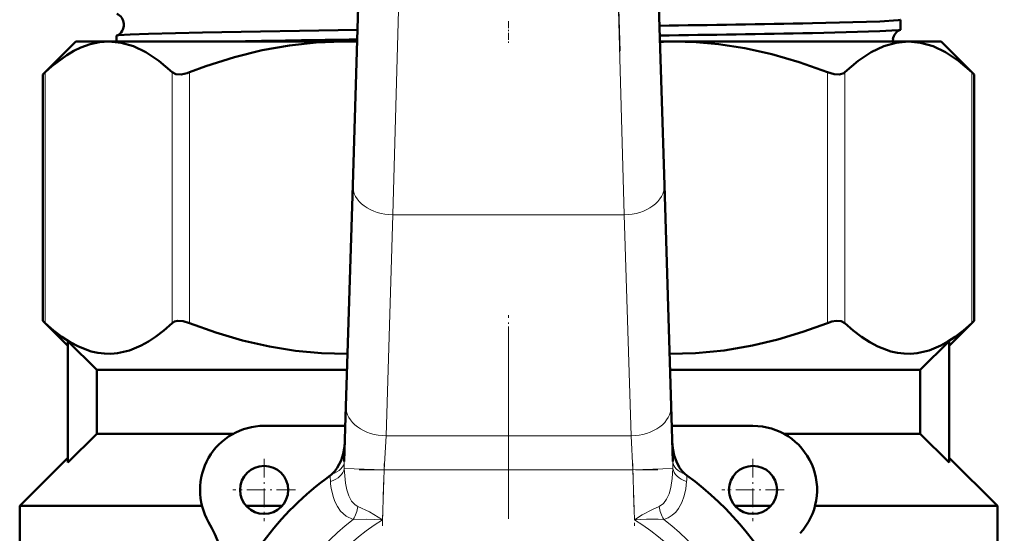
# Model space of a CAD drawing. Extents: x -1358 to 1757, y -1691 to 755.
# Tile 25 of 100: x -54 to 8, y -1034 to -1002. Entities that reach past the tile are written whole.
import ezdxf

# ---------------------------------------------------------------- set-up
doc = ezdxf.new("R2010")
doc.units = 0
doc.linetypes.add('DASHDOT', pattern=[18.5, 12, -3, 0.5, -3])

msp = doc.modelspace()

# ---------------------------------------------------------------- linework, layer by layer
at = {"color": 7, "linetype": 'DASHDOT', "lineweight": 18}
for p, q in [((-27.467, -915.326), (-30.172, -1003.873)), ((-16.246, -1003.873), (-18.951, -915.326)), ((-23.209, -1021.073), (-23.209, -1070.473))]:
    msp.add_line(p, q, dxfattribs=at)
at = {"color": 7, "lineweight": 50}
for p, q in [((-32.929, -1012.251), (-32.443, -996.341)), ((-13.975, -996.341), (-13.489, -1012.251)), ((1.25, -1001.91), (1.25, -1002.526)), ((-47.668, -1002.917), (-47.668, -1003.273)), ((-50.209, -1003.273), (-52.269, -1005.333)), ((-50.209, -1003.273), (-48.154, -1003.273)), ((-48.154, -1003.273), (-33.542, -1003.273)), ((-33.542, -1003.273), (-32.655, -1003.273)), ((-13.763, -1003.273), (-12.877, -1003.273)), ((-12.877, -1003.273), (1.736, -1003.273)), ((1.736, -1003.273), (3.791, -1003.273)), ((3.791, -1003.273), (5.851, -1005.333)), ((-52.269, -1005.333), (-52.117, -1005.191)), ((-52.269, -1020.713), (-52.269, -1005.333)), ((5.699, -1005.191), (5.851, -1005.333)), ((5.851, -1020.713), (5.851, -1005.333)), ((-33.351, -1026.05), (-32.929, -1012.251)), ((-13.489, -1012.251), (-13.067, -1026.05)), ((-50.709, -1022.273), (-52.269, -1020.713)), ((-52.269, -1020.713), (-52.117, -1020.855)), ((5.851, -1020.713), (4.291, -1022.273)), ((5.851, -1020.713), (5.699, -1020.855)), ((-48.9, -1023.773), (-50.709, -1021.984)), ((-50.709, -1029.562), (-50.709, -1021.984)), ((2.481, -1023.773), (4.291, -1021.984)), ((4.291, -1029.562), (4.291, -1021.984)), ((-48.9, -1023.773), (-48.9, -1027.773)), ((-48.9, -1023.773), (-33.281, -1023.773)), ((-13.137, -1023.773), (2.481, -1023.773)), ((2.481, -1023.773), (2.481, -1027.773)), ((-33.456, -1029.504), (-33.351, -1026.05)), ((-13.067, -1026.05), (-12.962, -1029.504)), ((-33.388, -1027.273), (-38.459, -1027.273)), ((-7.959, -1027.273), (-13.03, -1027.273)), ((-48.9, -1027.773), (-50.709, -1029.562)), ((-48.9, -1027.773), (-40.396, -1027.773)), ((-6.022, -1027.773), (2.481, -1027.773)), ((2.481, -1027.773), (4.291, -1029.562)), ((-53.709, -1032.273), (-50.709, -1029.273)), ((4.291, -1029.273), (7.291, -1032.273)), ((-53.709, -1038.182), (-53.709, -1032.273)), ((-53.709, -1032.273), (-42.332, -1032.273)), ((-39.577, -1032.273), (-37.341, -1032.273)), ((-9.077, -1032.273), (-6.841, -1032.273)), ((-4.086, -1032.273), (7.291, -1032.273)), ((7.291, -1032.273), (7.291, -1035.099))]:
    msp.add_line(p, q, dxfattribs=at)
at = {"color": 7, "lineweight": 18}
for p, q in [((-29.944, -996.418), (-30.43, -1014.095)), ((-15.988, -1014.095), (-16.474, -996.418)), ((-52.117, -1020.855), (-52.117, -1005.191)), ((-44.191, -1020.855), (-44.191, -1005.191)), ((-43.109, -1020.855), (-43.109, -1005.191)), ((-3.31, -1020.855), (-3.31, -1005.191)), ((-2.227, -1020.855), (-2.227, -1005.191)), ((5.699, -1020.855), (5.699, -1005.191)), ((-30.43, -1014.095), (-30.852, -1027.894)), ((-15.988, -1014.095), (-30.43, -1014.095)), ((-15.566, -1027.894), (-15.988, -1014.095)), ((-30.852, -1027.894), (-30.971, -1030.016)), ((-30.852, -1027.894), (-15.566, -1027.894)), ((-15.447, -1030.016), (-15.566, -1027.894)), ((-30.971, -1030.016), (-33.459, -1029.94)), ((-30.971, -1030.016), (-31.066, -1033.138)), ((-15.447, -1030.016), (-30.971, -1030.016)), ((-15.447, -1030.016), (-12.959, -1029.94)), ((-15.352, -1033.138), (-15.447, -1030.016))]:
    msp.add_line(p, q, dxfattribs=at)
at = {"color": 7, "linetype": 'DASHDOT', "lineweight": 18, "ltscale": 0.034837}
msp.add_line((-23.209, -1002.013), (-23.209, -1003.407), dxfattribs=at)
at = {"color": 7, "linetype": 'DASHDOT', "lineweight": 18, "ltscale": 0.09317}
msp.add_line((-23.209, -1024.084), (-23.209, -1020.357), dxfattribs=at)
at = {"color": 7, "linetype": 'DASHDOT', "lineweight": 18, "ltscale": 0.097501}
for p, q in [((-38.459, -1029.323), (-38.459, -1033.223)), ((-7.959, -1029.323), (-7.959, -1033.223))]:
    msp.add_line(p, q, dxfattribs=at)
at = {"color": 7, "linetype": 'DASHDOT', "lineweight": 18, "ltscale": 0.46571}
msp.add_line((-32.523, -1030.016), (-13.895, -1030.016), dxfattribs=at)
at = {"color": 7, "linetype": 'DASHDOT', "lineweight": 18, "ltscale": 0.097409}
for p, q in [((-31.078, -1033.51), (-30.959, -1029.615)), ((-15.459, -1029.615), (-15.34, -1033.51))]:
    msp.add_line(p, q, dxfattribs=at)
at = {"color": 7, "linetype": 'DASHDOT', "lineweight": 18, "ltscale": 0.0975}
for p, q in [((-36.509, -1031.273), (-40.409, -1031.273)), ((-6.009, -1031.273), (-9.909, -1031.273))]:
    msp.add_line(p, q, dxfattribs=at)
at = {"color": 7, "lineweight": 50}
for points in [[(1.25, -1001.91), (1.25, -1001.911), (1.249, -1001.914), (1.245, -1001.916), (1.234, -1001.922), (1.104, -1001.945), (-0.039, -1002.014), (-4.255, -1002.129)], [(-32.633, -1002.541), (-42.302, -1002.701), (-45.678, -1002.787), (-46.822, -1002.833), (-47.552, -1002.886), (-47.656, -1002.907)], [(1.237, -1002.536), (1.146, -1002.555), (0.713, -1002.592), (-0.038, -1002.629), (-4.255, -1002.742)], [(-48.154, -1003.273), (-48.728, -1003.315), (-49.304, -1003.44), (-49.886, -1003.65), (-50.328, -1003.864), (-50.776, -1004.129), (-51.694, -1004.814), (-52.117, -1005.191)], [(-44.191, -1005.191), (-45.024, -1004.485), (-45.829, -1003.948), (-46.615, -1003.571), (-47.388, -1003.347), (-48.154, -1003.273)], [(-33.542, -1003.273), (-35.206, -1003.333), (-36.881, -1003.514), (-38.579, -1003.818), (-40.311, -1004.25), (-42.087, -1004.813), (-43.109, -1005.191)], [(-3.31, -1005.191), (-5.071, -1004.564), (-6.786, -1004.066), (-8.461, -1003.693), (-10.109, -1003.439), (-11.496, -1003.314), (-12.877, -1003.273)], [(1.736, -1003.273), (0.97, -1003.347), (0.197, -1003.571), (-0.589, -1003.948), (-1.394, -1004.485), (-2.227, -1005.191)], [(5.699, -1005.191), (4.866, -1004.485), (4.06, -1003.948), (3.274, -1003.571), (2.502, -1003.347), (1.736, -1003.273)], [(-44.191, -1005.191), (-43.958, -1005.311), (-43.642, -1005.327), (-43.255, -1005.243), (-43.109, -1005.191)], [(-3.31, -1005.191), (-2.9, -1005.31), (-2.557, -1005.328), (-2.293, -1005.242), (-2.227, -1005.191)], [(-52.117, -1020.855), (-51.597, -1021.313), (-51.072, -1021.717), (-50.563, -1022.049), (-50.05, -1022.322), (-49.24, -1022.624), (-48.831, -1022.715), (-48.421, -1022.764), (-48.013, -1022.771), (-47.606, -1022.735), (-46.865, -1022.564), (-46.131, -1022.261), (-45.682, -1022.011), (-45.236, -1021.717), (-44.71, -1021.313), (-44.191, -1020.855)], [(-43.109, -1020.855), (-43.509, -1020.738), (-43.871, -1020.72), (-44.052, -1020.766), (-44.191, -1020.855)], [(-43.109, -1020.855), (-41.471, -1021.442), (-39.807, -1021.934), (-38.12, -1022.322), (-36.507, -1022.583), (-34.882, -1022.734), (-33.251, -1022.771)], [(-13.167, -1022.771), (-11.553, -1022.735), (-9.766, -1022.564), (-7.994, -1022.261), (-6.411, -1021.881), (-4.848, -1021.409), (-3.31, -1020.855)], [(-2.227, -1020.855), (-2.457, -1020.736), (-2.775, -1020.719), (-3.037, -1020.767), (-3.31, -1020.855)], [(-2.227, -1020.855), (-1.708, -1021.313), (-1.182, -1021.717), (-0.674, -1022.049), (-0.161, -1022.322), (0.649, -1022.624), (1.058, -1022.715), (1.468, -1022.764), (1.876, -1022.771), (2.284, -1022.735), (3.024, -1022.564), (3.758, -1022.261), (4.208, -1022.011), (4.653, -1021.717), (5.179, -1021.313), (5.699, -1020.855)], [(-34.23, -1030.287), (-34.049, -1030.102), (-33.894, -1029.893), (-33.658, -1029.431), (-33.523, -1029.014), (-33.444, -1028.583), (-33.418, -1028.252)], [(-13, -1028.24), (-12.96, -1028.686), (-12.866, -1029.124), (-12.734, -1029.496), (-12.554, -1029.846), (-12.388, -1030.08), (-12.188, -1030.287)]]:
    msp.add_lwpolyline(points, dxfattribs=at)
at = {"color": 7, "lineweight": 18}
for points in [[(-33.459, -1029.94), (-33.387, -1030.844), (-33.305, -1031.258), (-33.178, -1031.646), (-33.006, -1031.968), (-32.772, -1032.212), (-32.605, -1032.303)], [(-13.813, -1032.303), (-13.548, -1032.129), (-13.344, -1031.86), (-13.189, -1031.512), (-13.083, -1031.126), (-12.995, -1030.557), (-12.959, -1029.94)], [(-12.097, -1030.747), (-12.15, -1031.198), (-12.247, -1031.637), (-12.394, -1032.05), (-12.603, -1032.432), (-12.781, -1032.657), (-12.994, -1032.852), (-13.242, -1033.008), (-13.52, -1033.116)], [(-32.898, -1033.116), (-33.337, -1032.915), (-33.687, -1032.601), (-33.888, -1032.316), (-34.044, -1032.004), (-34.16, -1031.675), (-34.243, -1031.334)], [(-32.605, -1032.303), (-31.879, -1032.651), (-31.066, -1033.138)], [(-15.352, -1033.138), (-14.864, -1032.836), (-14.234, -1032.49), (-13.813, -1032.303)], [(-31.066, -1033.138), (-32.065, -1033.103), (-32.898, -1033.116)], [(-13.52, -1033.116), (-13.869, -1033.103), (-14.597, -1033.108), (-15.352, -1033.138)]]:
    msp.add_lwpolyline(points, dxfattribs=at)
at = {"color": 7, "lineweight": 50}
for centre, radius in [((136.791, -904.723), 140), ((-38.459, -1031.273), 1.5), ((-7.959, -1031.273), 1.5)]:
    msp.add_circle(centre, radius, dxfattribs=at)
for centre, radius, start, end in [((136.791, -904.723), 140.27, 90, 270), ((-47.948, -1002.223), 0.74, 3.63037, 66.84938), ((-47.948, -1002.227), 0.741, 293.22694, 3.93096), ((-34.466, 551.342), 1553.766, 270.762349, 271.114117), ((1.511, -1003.222), 0.739, 111.80375, 172.97369), ((1.234, -1002.518), 0.0181, 277.78616, 334.41925), ((-47.654, -1002.924), 0.0165, 99.52711, 156.72988), ((-7.165, -2888.855), 1885.879, 90.774341, 91.016301), ((-34.379, 568.058), 1571.09, 270.751455, 271.098647), ((1.518, -1003.225), 0.746, 172.79771, 183.69087), ((-33.542, -1026.345), 23.072, 87.79848, 89.99931), ((-12.876, -1026.341), 23.067, 90.00062, 92.20184), ((-38.459, -1031.273), 4, 90, 210.09198), ((-7.959, -1031.273), 4, 317.33434, 90), ((-23.209, -1045.773), 19, 125.84718, 161.68764), ((-35.19, -1029.192), 1.457, 305.91164, 311.25224), ((-11.228, -1029.193), 1.456, 228.7463, 234.09005), ((-23.209, -1045.773), 19, 23.24767, 54.15282), ((-48.842, -1037.29), 8, 341.68764, 30.09198)]:
    msp.add_arc(centre, radius, start, end, dxfattribs=at)
at = {"color": 7, "lineweight": 18}
for centre, radius, start, end in [((-24.253, -1029.773), 9.207, 178.32572, 181.03981), ((-22.165, -1029.773), 9.207, 358.96019, 1.67428), ((-28.721, -1030.336), 5.615, 180.36855, 184.19776), ((-28.184, -1030.238), 6.159, 184.74241, 190.25809), ((-17.697, -1030.336), 5.615, 355.80224, 359.63145), ((-34.92, -1031.931), 2.345, 329.6203, 350.87299), ((-11.498, -1031.931), 2.345, 189.12701, 210.37971), ((-23.209, -1045.773), 15.939, 127.43427, 52.56572), ((-23.209, -1045.773), 14.879, 121.87624, 58.12376)]:
    msp.add_arc(centre, radius, start, end, dxfattribs=at)
for centre, major_axis, ratio, start_param, end_param in [((-30.43, -1012.328), (-2.499, 0.076), 0.706942, 0, 1.592392), ((-15.988, -1012.328), (2.499, 0.076), 0.706942, 4.690793, 6.283185), ((-30.852, -1026.127), (-2.499, 0.076), 0.706942, 0, 1.592392), ((-15.566, -1026.127), (-2.499, -0.076), 0.706942, 1.549201, 3.141593), ((-34.956, -1029.458), (1.499, -0.046), 0.621499, 5.236661, 6.283185), ((-11.462, -1029.458), (1.499, 0.046), 0.621499, 3.141593, 4.188117), ((-34.952, -1029.894), (1.498, 0.071), 0.63921, 5.11644, 6.161921), ((-11.466, -1029.894), (1.498, -0.071), 0.63921, 3.262857, 4.308338)]:
    msp.add_ellipse(centre, major_axis=major_axis, ratio=ratio, start_param=start_param, end_param=end_param, dxfattribs=at)

doc.saveas('drawing.dxf')
